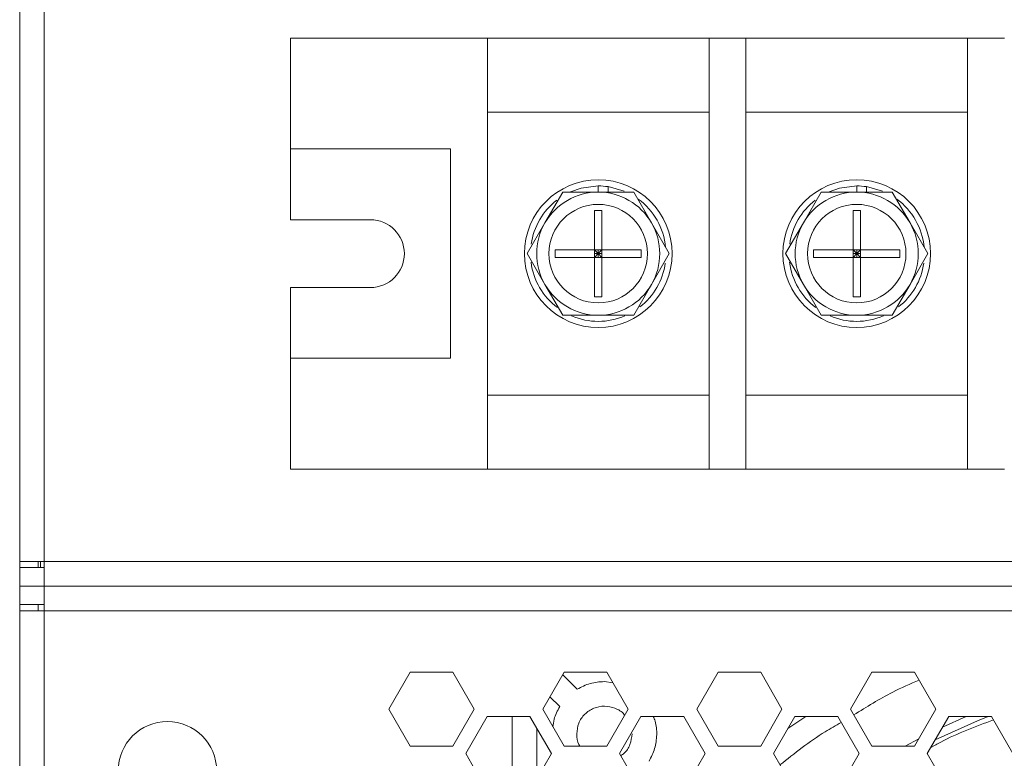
# Model space of a CAD drawing. Header units: millimetres. Extents: x -2516 to -1354, y 370 to 1898.
# Tile 5 of 53: x -2252 to -2172, y 848 to 908. Entities that reach past the tile are written whole.
import ezdxf

# ---------------------------------------------------------------- set-up
doc = ezdxf.new("R2010")
doc.units = ezdxf.units.MM

msp = doc.modelspace()

# ---------------------------------------------------------------- linework, layer by layer
at = {"color": 7, "linetype": 'Continuous', "lineweight": 5}
for p, q in [((-2251.691, 1089.694), (-2251.691, 863.694)), ((-2249.691, 1089.694), (-2249.691, 863.694)), ((-2229.691, 897.194), (-2229.691, 906.194)), ((-2229.691, 906.194), (-2213.691, 906.194)), ((-2213.691, 906.194), (-2195.691, 906.194)), ((-2213.691, 906.194), (-2213.691, 871.194)), ((-2195.691, 906.194), (-2192.691, 906.194)), ((-2195.691, 906.194), (-2195.691, 871.194)), ((-2192.691, 906.194), (-2174.691, 906.194)), ((-2192.691, 906.194), (-2192.691, 871.194)), ((-2174.691, 906.194), (-2171.691, 906.194)), ((-2174.691, 906.194), (-2174.691, 871.194)), ((-2195.691, 900.194), (-2213.691, 900.194)), ((-2174.691, 900.194), (-2192.691, 900.194)), ((-2216.691, 897.194), (-2229.691, 897.194)), ((-2229.691, 891.444), (-2229.691, 897.194)), ((-2216.691, 897.194), (-2216.691, 880.194)), ((-2209.021, 891.194), (-2207.577, 893.694)), ((-2207.577, 893.694), (-2204.691, 893.694)), ((-2204.691, 893.694), (-2204.691, 894.194)), ((-2204.691, 893.694), (-2201.804, 893.694)), ((-2203.891, 894.135), (-2203.891, 893.694)), ((-2202.589, 893.777), (-2203.891, 894.135)), ((-2201.804, 893.694), (-2200.36, 891.194)), ((-2188.021, 891.194), (-2186.577, 893.694)), ((-2186.577, 893.694), (-2183.691, 893.694)), ((-2183.691, 893.694), (-2183.691, 894.194)), ((-2183.691, 893.694), (-2180.804, 893.694)), ((-2182.891, 894.135), (-2182.891, 893.694)), ((-2181.589, 893.777), (-2182.891, 894.135)), ((-2180.804, 893.694), (-2179.36, 891.194)), ((-2204.991, 892.194), (-2204.391, 892.194)), ((-2204.991, 888.994), (-2204.991, 892.194)), ((-2204.391, 892.194), (-2204.391, 888.994)), ((-2183.991, 892.194), (-2183.391, 892.194)), ((-2183.991, 888.994), (-2183.991, 892.194)), ((-2183.391, 892.194), (-2183.391, 888.994)), ((-2223.191, 891.444), (-2229.691, 891.444)), ((-2210.464, 888.694), (-2209.021, 891.194)), ((-2200.36, 891.194), (-2198.917, 888.694)), ((-2189.464, 888.694), (-2188.021, 891.194)), ((-2179.36, 891.194), (-2177.917, 888.694)), ((-2209.021, 886.194), (-2210.464, 888.694)), ((-2208.191, 888.394), (-2208.191, 888.994)), ((-2208.191, 888.994), (-2204.991, 888.994)), ((-2204.991, 888.994), (-2204.991, 888.394)), ((-2204.391, 888.994), (-2204.991, 888.994)), ((-2204.691, 888.694), (-2204.991, 888.994)), ((-2204.991, 888.694), (-2204.691, 888.694)), ((-2204.691, 888.694), (-2204.991, 888.394)), ((-2204.391, 888.994), (-2204.691, 888.694)), ((-2204.691, 888.994), (-2204.691, 888.694)), ((-2204.691, 888.694), (-2204.691, 888.394)), ((-2204.691, 888.694), (-2204.391, 888.394)), ((-2204.691, 888.694), (-2204.391, 888.694)), ((-2204.391, 888.394), (-2204.391, 888.994)), ((-2204.391, 888.994), (-2201.191, 888.994)), ((-2201.191, 888.994), (-2201.191, 888.394)), ((-2198.917, 888.694), (-2200.36, 886.194)), ((-2188.021, 886.194), (-2189.464, 888.694)), ((-2187.191, 888.394), (-2187.191, 888.994)), ((-2187.191, 888.994), (-2183.991, 888.994)), ((-2183.991, 888.994), (-2183.991, 888.394)), ((-2183.391, 888.994), (-2183.991, 888.994)), ((-2183.691, 888.694), (-2183.991, 888.994)), ((-2183.991, 888.694), (-2183.691, 888.694)), ((-2183.691, 888.694), (-2183.991, 888.394)), ((-2183.691, 888.994), (-2183.691, 888.694)), ((-2183.391, 888.994), (-2183.691, 888.694)), ((-2183.691, 888.694), (-2183.391, 888.394)), ((-2183.691, 888.694), (-2183.391, 888.694)), ((-2183.691, 888.694), (-2183.691, 888.394)), ((-2183.391, 888.394), (-2183.391, 888.994)), ((-2183.391, 888.994), (-2180.191, 888.994)), ((-2180.191, 888.994), (-2180.191, 888.394)), ((-2177.917, 888.694), (-2179.36, 886.194)), ((-2204.991, 888.394), (-2208.191, 888.394)), ((-2204.991, 885.194), (-2204.991, 888.394)), ((-2204.991, 888.394), (-2204.391, 888.394)), ((-2204.391, 888.394), (-2204.391, 885.194)), ((-2201.191, 888.394), (-2204.391, 888.394)), ((-2183.991, 888.394), (-2187.191, 888.394)), ((-2183.991, 888.394), (-2183.391, 888.394)), ((-2183.991, 885.194), (-2183.991, 888.394)), ((-2180.191, 888.394), (-2183.391, 888.394)), ((-2183.391, 888.394), (-2183.391, 885.194)), ((-2229.691, 885.944), (-2223.191, 885.944)), ((-2229.691, 880.194), (-2229.691, 885.944)), ((-2207.577, 883.694), (-2209.021, 886.194)), ((-2200.36, 886.194), (-2201.804, 883.694)), ((-2186.577, 883.694), (-2188.021, 886.194)), ((-2179.36, 886.194), (-2180.804, 883.694)), ((-2204.391, 885.194), (-2204.991, 885.194)), ((-2183.391, 885.194), (-2183.991, 885.194)), ((-2204.691, 883.694), (-2207.577, 883.694)), ((-2201.804, 883.694), (-2204.691, 883.694)), ((-2183.691, 883.694), (-2186.577, 883.694)), ((-2180.804, 883.694), (-2183.691, 883.694)), ((-2229.691, 871.194), (-2229.691, 880.194)), ((-2229.691, 880.194), (-2216.691, 880.194)), ((-2213.691, 877.194), (-2195.691, 877.194)), ((-2192.691, 877.194), (-2174.691, 877.194)), ((-2229.691, 871.194), (-2213.691, 871.194)), ((-2195.691, 871.194), (-2213.691, 871.194)), ((-2195.691, 871.194), (-2192.691, 871.194)), ((-2174.691, 871.194), (-2192.691, 871.194)), ((-2174.691, 871.194), (-2171.691, 871.194)), ((-2249.691, 863.694), (-2251.691, 863.694)), ((-2251.691, 863.694), (-2251.691, 863.194)), ((-2249.691, 863.194), (-2251.691, 863.194)), ((-2251.691, 863.194), (-2251.691, 861.694)), ((-2250.191, 863.694), (-2250.191, 863.194)), ((-2249.991, 863.194), (-2249.991, 863.694)), ((-2249.691, 863.694), (-2249.691, 861.694)), ((-2249.691, 863.694), (-1603.691, 863.694)), ((-2251.691, 860.194), (-2251.691, 861.694)), ((-2251.691, 861.694), (-2249.691, 861.694)), ((-2249.691, 861.694), (-2249.691, 859.694)), ((-2249.691, 861.694), (-1603.691, 861.694)), ((-2251.691, 860.194), (-2249.691, 860.194)), ((-2251.691, 860.194), (-2251.691, 859.694)), ((-2250.191, 860.194), (-2250.191, 859.694)), ((-2251.691, 859.694), (-2251.691, 733.694)), ((-2251.691, 859.694), (-2249.691, 859.694)), ((-2249.691, 859.694), (-2249.691, 733.694)), ((-1603.691, 859.694), (-2249.691, 859.694)), ((-2219.959, 854.694), (-2221.691, 851.694)), ((-2216.494, 854.694), (-2219.959, 854.694)), ((-2214.762, 851.694), (-2216.494, 854.694)), ((-2207.459, 854.694), (-2209.191, 851.694)), ((-2206.404, 853.322), (-2207.575, 854.492)), ((-2203.994, 854.694), (-2207.459, 854.694)), ((-2202.262, 851.694), (-2203.994, 854.694)), ((-2194.959, 854.694), (-2196.691, 851.694)), ((-2191.494, 854.694), (-2194.959, 854.694)), ((-2189.762, 851.694), (-2191.494, 854.694)), ((-2182.459, 854.694), (-2184.191, 851.694)), ((-2178.994, 854.694), (-2182.459, 854.694)), ((-2177.262, 851.694), (-2178.994, 854.694)), ((-2203.509, 853.853), (-2204.191, 853.944)), ((-2208.61, 852.699), (-2207.819, 851.907)), ((-2221.691, 851.694), (-2219.959, 848.694)), ((-2216.494, 848.694), (-2214.762, 851.694)), ((-2213.716, 851.106), (-2215.455, 848.094)), ((-2210.237, 851.106), (-2213.716, 851.106)), ((-2211.691, 851.106), (-2211.691, 845.081)), ((-2208.498, 848.094), (-2210.237, 851.106)), ((-2209.191, 851.694), (-2207.459, 848.694)), ((-2203.994, 848.694), (-2202.262, 851.694)), ((-2201.216, 851.106), (-2202.955, 848.094)), ((-2197.737, 851.106), (-2201.216, 851.106)), ((-2195.998, 848.094), (-2197.737, 851.106)), ((-2196.691, 851.694), (-2194.959, 848.694)), ((-2191.494, 848.694), (-2189.762, 851.694)), ((-2188.716, 851.106), (-2190.455, 848.094)), ((-2187.815, 851.106), (-2189.274, 850.14)), ((-2185.237, 851.106), (-2188.716, 851.106)), ((-2183.498, 848.094), (-2185.237, 851.106)), ((-2184.191, 851.694), (-2182.459, 848.694)), ((-2178.994, 848.694), (-2177.262, 851.694)), ((-2176.216, 851.106), (-2177.955, 848.094)), ((-2172.737, 851.106), (-2176.216, 851.106)), ((-2170.998, 848.094), (-2172.737, 851.106)), ((-2209.691, 846.028), (-2209.691, 850.16)), ((-2219.959, 848.694), (-2216.494, 848.694)), ((-2207.459, 848.694), (-2203.994, 848.694)), ((-2194.959, 848.694), (-2191.494, 848.694)), ((-2182.459, 848.694), (-2178.994, 848.694)), ((-2215.455, 848.094), (-2213.716, 845.081)), ((-2210.237, 845.081), (-2208.498, 848.094)), ((-2202.955, 848.094), (-2201.216, 845.081)), ((-2197.737, 845.081), (-2195.998, 848.094)), ((-2190.455, 848.094), (-2188.716, 845.081)), ((-2185.237, 845.081), (-2183.498, 848.094)), ((-2177.955, 848.094), (-2176.216, 845.081))]:
    msp.add_line(p, q, dxfattribs=at)
at = {"color": 8, "linetype": 'Continuous', "lineweight": 5}
for p, q in [((-2174.793, 851.106), (-2176.715, 850.242)), ((-2178.654, 849.283), (-2179.763, 848.694))]:
    msp.add_line(p, q, dxfattribs=at)
at = {"color": 7, "linetype": 'Continuous', "lineweight": 5, "flags": 128}
for points in [[(-2204.691, 894.194), (-2206.082, 894.015), (-2206.941, 893.712)], [(-2183.691, 894.194), (-2185.082, 894.015), (-2185.941, 893.712)]]:
    msp.add_lwpolyline(points, dxfattribs=at)
at = {"color": 8, "linetype": 'Continuous', "lineweight": 5, "flags": 128}
msp.add_lwpolyline([(-2177.315, 849.203), (-2173.878, 850.759), (-2173.021, 851.106)], dxfattribs=at)
at = {"color": 7, "linetype": 'Continuous', "lineweight": 5}
for centre, radius in [((-2204.691, 888.694), 6), ((-2183.691, 888.694), 6), ((-2204.691, 888.694), 4), ((-2183.691, 888.694), 4)]:
    msp.add_circle(centre, radius, dxfattribs=at)
for centre, radius, start, end in [((-2204.691, 888.694), 5, 90, 150), ((-2204.691, 888.694), 5.5, 81.6364, 90), ((-2204.691, 888.694), 5, 30, 90), ((-2183.691, 888.694), 5, 90, 150), ((-2183.691, 888.694), 5.5, 81.6364, 90), ((-2183.691, 888.694), 5, 30, 90), ((-2204.691, 888.694), 5.5, 127.7815, 171.96617), ((-2204.691, 888.694), 5.5, 5.40885, 53.73218), ((-2183.691, 888.694), 5.5, 127.7815, 171.96617), ((-2183.691, 888.694), 5.5, 5.40885, 53.73218), ((-2223.191, 888.694), 2.75, 270, 90), ((-2204.691, 888.694), 5, 150, 210), ((-2204.691, 888.694), 5, 330, 30), ((-2183.691, 888.694), 5, 150, 210), ((-2183.691, 888.694), 5, 330, 30), ((-2204.691, 888.694), 5.5, 187.36181, 232.86342), ((-2204.691, 888.694), 5.5, 308.07069, 352.04082), ((-2183.691, 888.694), 5.5, 187.36181, 232.86342), ((-2183.691, 888.694), 5.5, 308.07069, 352.04082), ((-2204.691, 888.694), 5, 210, 270), ((-2204.691, 888.694), 5, 270, 330), ((-2183.691, 888.694), 5, 210, 270), ((-2183.691, 888.694), 5, 270, 330), ((-2204.691, 888.694), 5.5, 246.78673, 293.29214), ((-2183.691, 888.694), 5.5, 246.78673, 293.29214), ((-2239.691, 846.694), 4, 0, 180)]:
    msp.add_arc(centre, radius, start, end, dxfattribs=at)
for points, knots in [([(-2204.191, 853.944), (-2204.581, 853.916), (-2205.362, 853.862), (-2206.057, 853.502), (-2206.404, 853.322)], [0, 0, 0, 0, 0.499993, 1, 1, 1, 1]), ([(-2183.924, 851.232), (-2182.889, 851.882), (-2181.189, 852.949), (-2179.349, 853.75), (-2178.63, 854.063)], [0, 0, 0, 0, 0.608896, 1, 1, 1, 1]), ([(-2207.819, 851.907), (-2208, 851.574), (-2208.282, 851.055), (-2208.343, 850.472), (-2208.365, 850.264)], [0, 0, 0, 0, 0.6427358, 1, 1, 1, 1]), ([(-2206.441, 849.694), (-2206.407, 849.988), (-2206.339, 850.577), (-2205.818, 851.326), (-2205.076, 851.826), (-2204.186, 852.006), (-2203.325, 851.813), (-2202.739, 851.505), (-2202.563, 851.231), (-2202.545, 851.204)], [0, 0, 0, 0, 0.163634, 0.327268, 0.490902, 0.654539, 0.818176, 0.981811, 1, 1, 1, 1]), ([(-2200.563, 847.48), (-2200.391, 847.816), (-2200.047, 848.487), (-2199.906, 849.613), (-2199.961, 850.515), (-2200.165, 850.983), (-2200.219, 851.106)], [0, 0, 0, 0, 0.297639, 0.59528, 0.89292, 1, 1, 1, 1]), ([(-2189.927, 847.178), (-2188.734, 848.123), (-2187.149, 849.378), (-2185.394, 850.377), (-2184.959, 850.625)], [0, 0, 0, 0, 0.751946, 1, 1, 1, 1]), ([(-2172.579, 850.833), (-2174.038, 850.292), (-2175.787, 849.643), (-2177.407, 848.728), (-2177.677, 848.576)], [0, 0, 0, 0, 0.833814, 1, 1, 1, 1]), ([(-2206.176, 848.694), (-2206.209, 848.739), (-2206.413, 849.025), (-2206.428, 849.388), (-2206.441, 849.694)], [0, 0, 0, 0, 0.159917, 1, 1, 1, 1]), ([(-2201.941, 849.694), (-2201.977, 849.403), (-2202.049, 848.821), (-2202.43, 848.19), (-2202.77, 847.983), (-2202.86, 847.929)], [0, 0, 0, 0, 0.424322, 0.848643, 1, 1, 1, 1])]:
    msp.add_open_spline(points, degree=3, knots=knots, dxfattribs=at)

doc.saveas('drawing.dxf')
